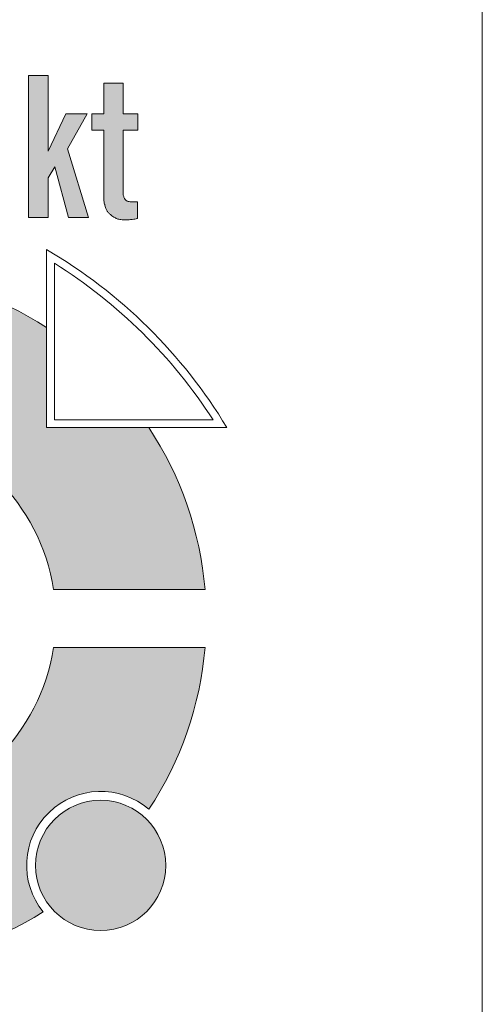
# Model space of a CAD drawing. Header units: centimetres. Extents: x -29333 to 403204, y -464147 to 16641.
# Tile 19 of 140: x 390568 to 390639, y -461492 to -461340. Entities that reach past the tile are written whole.
import ezdxf

# ---------------------------------------------------------------- set-up
doc = ezdxf.new("R2010")
doc.units = ezdxf.units.CM
doc.header["$MEASUREMENT"] = 0

msp = doc.modelspace()

# ---------------------------------------------------------------- hatches: boundary and pattern name
at = {"linetype": 'Continuous', "lineweight": 13, "true_color": 0x003080}
for points in [[(390575.04, -461359.79), (390578.09, -461354.37), (390574.77, -461354.37), (390572.05, -461360.16), (390572.05, -461348.48), (390568.99, -461348.48), (390568.99, -461370.41), (390572.05, -461370.41), (390572.05, -461364.28), (390573.07, -461362.61), (390575.17, -461370.41), (390578.28, -461370.41)], [(390578.79, -461354.37), (390578.79, -461356.94), (390580.65, -461356.94), (390580.65, -461367.68), (390580.68, -461367.95), (390580.72, -461368.15), (390580.85, -461368.65), (390580.97, -461368.99), (390581.06, -461369.21), (390581.14, -461369.37), (390581.26, -461369.55), (390581.36, -461369.68), (390581.7, -461370.02), (390581.82, -461370.12), (390581.95, -461370.21), (390582.41, -461370.47), (390582.62, -461370.58), (390582.79, -461370.64), (390583, -461370.7), (390583.26, -461370.74), (390583.57, -461370.77), (390583.97, -461370.79), (390584.51, -461370.78), (390584.93, -461370.75), (390585.27, -461370.71), (390585.72, -461370.62), (390585.87, -461370.57), (390585.87, -461367.98), (390585.36, -461368.01), (390585.11, -461368.02), (390584.83, -461368), (390584.56, -461367.97), (390584.38, -461367.93), (390584.27, -461367.89), (390584.18, -461367.85), (390584.1, -461367.8), (390584.01, -461367.71), (390583.92, -461367.6), (390583.83, -461367.46), (390583.76, -461367.33), (390583.71, -461367.19), (390583.67, -461367), (390583.62, -461366.65), (390583.62, -461356.94), (390585.91, -461356.94), (390585.91, -461354.37), (390583.62, -461354.37), (390583.62, -461349.63), (390580.65, -461349.63), (390580.65, -461354.37)], [(390546.9, -461402.54, -0.335183), (390572.87, -461427.98), (390596.3, -461427.98, 0.126084), (390587.59, -461402.92), (390571.81, -461402.92), (390571.81, -461387.41, 0.124678), (390546.9, -461379.15)], [(390546.9, -461462.37), (390546.9, -461485.76, 0.1217), (390571.28, -461477.83, -0.913831), (390587.61, -461461.95, 0.125876), (390596.3, -461436.93), (390572.88, -461436.93, -0.335254)]]:
    msp.add_hatch(color=156, dxfattribs=at).paths.add_polyline_path(points)
at = {"linetype": 'Continuous', "lineweight": 13, "true_color": 0xdf0000}
msp.add_hatch(color=12, dxfattribs=at).paths.add_polyline_path([(390590.23, -461470.63, 1), (390570.1, -461470.63, 1)])

# ---------------------------------------------------------------- linework, layer by layer
at = {"color": 7, "linetype": 'Continuous', "lineweight": 13, "flags": 128}
msp.add_lwpolyline([(390063.16, -460109.36), (390639.16, -460109.36), (390639.16, -463481.15), (390063.16, -463481.15)], close=True, dxfattribs=at)
at = {"color": 156, "linetype": 'Continuous', "lineweight": 13, "true_color": 0x003080, "flags": 128}
for points in [[(390572.05, -461364.28), (390572.05, -461370.41), (390568.99, -461370.41), (390568.99, -461348.48), (390572.05, -461348.48), (390572.05, -461360.16)], [(390580.65, -461354.37), (390580.65, -461349.63), (390583.62, -461349.63), (390583.62, -461354.37)], [(390578.09, -461354.37), (390574.77, -461354.37), (390572.05, -461360.16)], [(390578.09, -461354.37), (390575.04, -461359.79)], [(390580.65, -461356.94), (390578.79, -461356.94), (390578.79, -461354.37), (390580.65, -461354.37)], [(390583.62, -461356.94), (390585.91, -461356.94), (390585.91, -461354.37), (390583.62, -461354.37)], [(390580.65, -461367.66), (390580.65, -461356.94)], [(390583.62, -461356.94), (390583.62, -461366.65)], [(390573.07, -461362.61), (390575.17, -461370.41), (390578.28, -461370.41), (390575.04, -461359.79)], [(390572.05, -461364.28), (390573.07, -461362.61)], [(390585.87, -461367.98), (390585.87, -461370.57)], [(390599.67, -461402.92), (390571.81, -461402.92), (390571.81, -461375.39)], [(390599.67, -461402.92), (390571.81, -461402.92), (390571.81, -461375.39)], [(390597.54, -461401.71), (390573.02, -461401.71), (390573.02, -461377.49)], [(390596.3, -461427.98), (390572.87, -461427.98)], [(390596.3, -461436.93), (390572.88, -461436.93)]]:
    msp.add_lwpolyline(points, dxfattribs=at)
at = {"color": 12, "linetype": 'Continuous', "lineweight": 13, "true_color": 0xdf0000}
msp.add_circle((390580.16, -461470.63), 10.07, dxfattribs=at)
at = {"color": 156, "linetype": 'Continuous', "lineweight": 13, "true_color": 0x003080}
for centre, radius, start, end in [((390531.72, -461443.84), 79.32, 31.0586, 59.6444), ((390530.87, -461444.7), 79.32, 32.8112, 57.9051), ((390543.05, -461432.46), 53.44, 57.4408, 85.8682), ((390543.05, -461432.46), 30.16, 8.544, 82.6651), ((390543.05, -461432.46), 53.44, 4.8097, 33.5544), ((390543.05, -461432.46), 30.16, 277.3349, 351.4707), ((390543.05, -461432.46), 53.44, 326.5008, 355.1986), ((390580.16, -461470.63), 11.44, 49.3498, 219.038), ((390543.05, -461432.46), 53.44, 274.1318, 301.887)]:
    msp.add_arc(centre, radius, start, end, dxfattribs=at)
for points, knots in [([(390580.65, -461367.66), (390580.65, -461367.78), (390580.66, -461367.9), (390580.69, -461368.02), (390580.71, -461368.14), (390580.75, -461368.25), (390580.77, -461368.37), (390580.78, -461368.41), (390580.79, -461368.45), (390580.8, -461368.49), (390580.84, -461368.63), (390580.88, -461368.77), (390580.93, -461368.9), (390580.98, -461369.05), (390581.04, -461369.19), (390581.11, -461369.32), (390581.15, -461369.39), (390581.16, -461369.52), (390581.24, -461369.52), (390581.3, -461369.52), (390581.29, -461369.67), (390581.36, -461369.67), (390581.43, -461369.67), (390581.44, -461369.83), (390581.51, -461369.83), (390581.58, -461369.83), (390581.59, -461369.98), (390581.66, -461369.98), (390581.75, -461369.98), (390581.8, -461370.1), (390581.87, -461370.16), (390581.98, -461370.23), (390582.09, -461370.29), (390582.21, -461370.36), (390582.37, -461370.45), (390582.53, -461370.54), (390582.7, -461370.61), (390582.88, -461370.68), (390583.07, -461370.72), (390583.26, -461370.74), (390583.41, -461370.76), (390583.55, -461370.77), (390583.7, -461370.78), (390583.93, -461370.79), (390584.16, -461370.79), (390584.4, -461370.78), (390584.53, -461370.78), (390584.66, -461370.77), (390584.79, -461370.76), (390584.96, -461370.75), (390585.13, -461370.73), (390585.3, -461370.7), (390585.41, -461370.68), (390585.52, -461370.66), (390585.63, -461370.63), (390585.71, -461370.62), (390585.79, -461370.57), (390585.87, -461370.57)], [0, 0, 0, 0, 1, 1, 1, 2, 2, 2, 3, 3, 3, 4, 4, 4, 5, 5, 5, 6, 6, 6, 7, 7, 7, 8, 8, 8, 9, 9, 9, 10, 10, 10, 11, 11, 11, 12, 12, 12, 13, 13, 13, 14, 14, 14, 15, 15, 15, 16, 16, 16, 17, 17, 17, 18, 18, 18, 19, 19, 19, 19]), ([(390585.87, -461367.98), (390585.91, -461367.98), (390585.74, -461367.98), (390585.77, -461367.98), (390585.84, -461367.98), (390585.62, -461367.99), (390585.55, -461367.99), (390585.44, -461368), (390585.34, -461368.01), (390585.23, -461368.01), (390585.07, -461368.02), (390584.91, -461368.01), (390584.74, -461367.99), (390584.63, -461367.98), (390584.52, -461367.97), (390584.41, -461367.94), (390584.34, -461367.92), (390584.14, -461367.87), (390584.21, -461367.87), (390584.29, -461367.87), (390583.95, -461367.73), (390584.03, -461367.73), (390584.09, -461367.73), (390583.83, -461367.57), (390583.9, -461367.57), (390583.98, -461367.57), (390583.71, -461367.37), (390583.78, -461367.37), (390583.84, -461367.37), (390583.66, -461367.22), (390583.72, -461367.22), (390583.81, -461367.22), (390583.57, -461366.95), (390583.66, -461366.95), (390583.7, -461366.95), (390583.6, -461366.82), (390583.64, -461366.82), (390583.7, -461366.82), (390583.56, -461366.65), (390583.62, -461366.65)], [0, 0, 0, 0, 1, 1, 1, 2, 2, 2, 3, 3, 3, 4, 4, 4, 5, 5, 5, 6, 6, 6, 7, 7, 7, 8, 8, 8, 9, 9, 9, 10, 10, 10, 11, 11, 11, 12, 12, 12, 13, 13, 13, 13])]:
    msp.add_open_spline(points, degree=3, knots=knots, dxfattribs=at)

doc.saveas('drawing.dxf')
